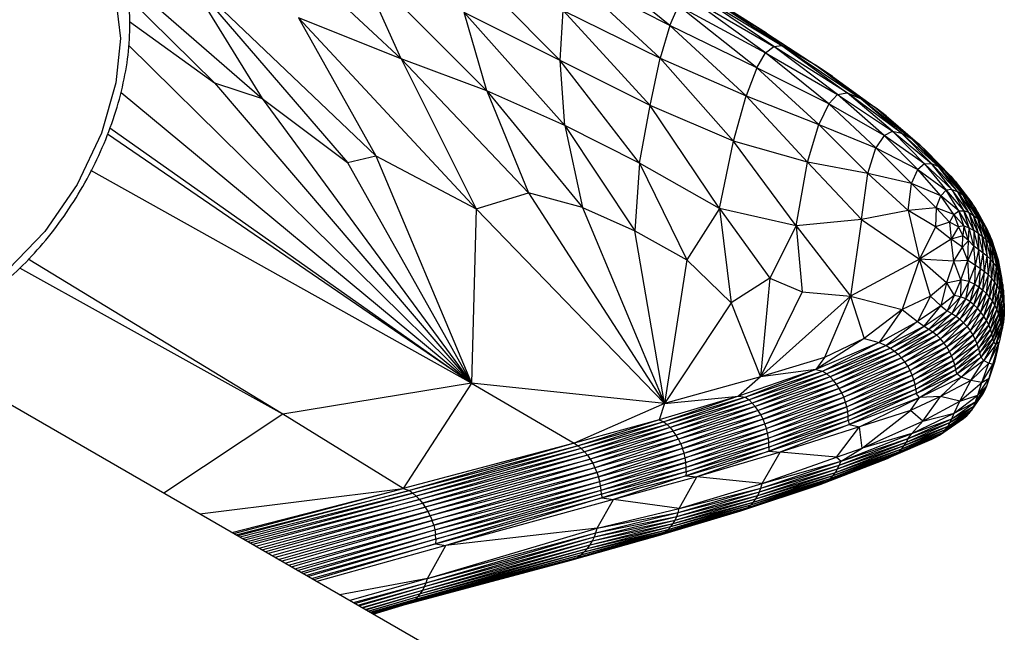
# Paper-space layout '_Isométrica' of a CAD drawing. Header units: millimetres. Extents: x -944 to 849, y -1018 to 47.
# Tile 31 of 35: x 773 to 834, y -456 to -418. Entities that reach past the tile are written whole.
import ezdxf

# ---------------------------------------------------------------- set-up
doc = ezdxf.new("R2010")
doc.units = ezdxf.units.MM

psp = doc.layouts.new('_Isométrica')

# ---------------------------------------------------------------- linework, layer by layer
at = {"color": 7, "linetype": 'Continuous', "lineweight": 25}
for p, q in [((796.325, -420.877), (785.901, -411.153)), ((812.985, -418.796), (807.286, -414.173)), ((796.325, -420.877), (793.582, -414.792)), ((801.633, -422.844), (793.582, -414.792)), ((806.197, -420.981), (799.683, -414.424)), ((779.11, -415.865), (787.695, -423.333)), ((782.96, -415.66), (792.991, -427.303)), ((782.96, -415.66), (794.751, -426.896)), ((782.96, -415.66), (787.695, -423.333)), ((806.772, -415.626), (812.398, -420.821)), ((812.985, -418.796), (806.772, -415.626)), ((819.945, -420.044), (814.351, -416.409)), ((814.351, -416.409), (818.233, -418.791)), ((818.987, -419.266), (814.371, -416.357)), ((814.371, -416.357), (818.233, -418.791)), ((819.439, -420.109), (814.394, -416.679)), ((814.394, -416.679), (819.945, -420.044)), ((779.367, -417.056), (784.742, -422.352)), ((818.94, -420.503), (814.026, -416.956)), ((814.026, -416.956), (819.439, -420.109)), ((806.197, -420.981), (806.374, -417.875)), ((811.765, -423.768), (806.374, -417.875)), ((806.374, -417.875), (812.398, -420.821)), ((812.985, -418.796), (813.535, -417.58)), ((818.39, -421.431), (813.535, -417.58)), ((813.535, -417.58), (818.94, -420.503)), ((779.459, -418.561), (784.742, -422.352)), ((789.939, -418.317), (794.751, -426.896)), ((789.939, -418.317), (800.98, -430.175)), ((796.325, -420.877), (789.939, -418.317)), ((801.633, -422.844), (800.224, -417.996)), ((806.477, -425.005), (800.224, -417.996)), ((806.197, -420.981), (800.224, -417.996)), ((812.985, -418.796), (812.398, -420.821)), ((812.985, -418.796), (817.738, -423.156)), ((818.39, -421.431), (812.985, -418.796)), ((819.945, -420.044), (818.233, -418.791)), ((818.233, -418.791), (822.131, -421.32)), ((818.987, -419.266), (818.233, -418.791)), ((818.987, -419.266), (822.131, -421.32)), ((779.401, -420.023), (800.679, -440.998)), ((818.94, -420.503), (819.439, -420.109)), ((819.439, -420.109), (819.945, -420.044)), ((823.406, -423.075), (819.439, -420.109)), ((823.99, -422.969), (819.439, -420.109)), ((819.945, -420.044), (824.871, -423.342)), ((819.945, -420.044), (823.99, -422.969)), ((822.131, -421.32), (819.945, -420.044)), ((796.325, -420.877), (800.98, -430.175)), ((796.325, -420.877), (804.224, -429.187)), ((801.633, -422.844), (796.325, -420.877)), ((806.477, -425.005), (806.197, -420.981)), ((811.107, -427.336), (806.197, -420.981)), ((811.765, -423.768), (806.197, -420.981)), ((811.765, -423.768), (812.398, -420.821)), ((816.947, -425.976), (812.398, -420.821)), ((812.398, -420.821), (817.738, -423.156)), ((818.39, -421.431), (818.94, -420.503)), ((822.855, -423.659), (818.94, -420.503)), ((818.94, -420.503), (823.406, -423.075)), ((818.39, -421.431), (817.738, -423.156)), ((818.39, -421.431), (822.239, -424.941)), ((822.855, -423.659), (818.39, -421.431)), ((822.131, -421.32), (825.806, -423.931)), ((822.131, -421.32), (824.871, -423.342)), ((823.08, -421.954), (822.131, -421.32)), ((823.08, -421.954), (825.806, -423.931)), ((784.742, -422.352), (787.695, -423.333)), ((784.742, -422.352), (800.679, -440.998)), ((801.633, -422.844), (804.224, -429.187)), ((801.633, -422.844), (807.566, -430.103)), ((806.477, -425.005), (801.633, -422.844)), ((778.934, -422.954), (800.679, -440.998)), ((787.695, -423.333), (800.679, -440.998)), ((787.695, -423.333), (792.991, -427.303)), ((816.947, -425.976), (817.738, -423.156)), ((821.537, -427.27), (817.738, -423.156)), ((817.738, -423.156), (822.239, -424.941)), ((822.855, -423.659), (823.406, -423.075)), ((823.406, -423.075), (823.99, -422.969)), ((826.296, -425.618), (823.406, -423.075)), ((823.406, -423.075), (826.803, -425.365)), ((826.803, -425.365), (823.99, -422.969)), ((827.366, -425.473), (823.99, -422.969)), ((823.99, -422.969), (824.871, -423.342)), ((824.871, -423.342), (827.975, -425.807)), ((824.871, -423.342), (827.366, -425.473)), ((825.806, -423.931), (824.871, -423.342)), ((811.107, -427.336), (811.765, -423.768)), ((816.068, -430.151), (811.765, -423.768)), ((816.947, -425.976), (811.765, -423.768)), ((822.855, -423.659), (822.239, -424.941)), ((822.855, -423.659), (825.784, -426.398)), ((826.296, -425.618), (822.855, -423.659)), ((825.806, -423.931), (828.511, -426.205)), ((825.806, -423.931), (827.975, -425.807)), ((826.425, -424.414), (825.806, -423.931)), ((826.425, -424.414), (828.511, -426.205)), ((778.248, -425.148), (800.679, -440.998)), ((806.477, -425.005), (807.566, -430.103)), ((806.477, -425.005), (810.831, -431.536)), ((811.107, -427.336), (806.477, -425.005)), ((821.537, -427.27), (822.239, -424.941)), ((825.273, -427.985), (822.239, -424.941)), ((822.239, -424.941), (825.784, -426.398)), ((800.679, -440.998), (778.085, -425.548)), ((826.296, -425.618), (825.784, -426.398)), ((826.296, -425.618), (826.803, -425.365)), ((826.296, -425.618), (828.384, -427.73)), ((828.802, -427.382), (826.296, -425.618)), ((826.803, -425.365), (829.229, -427.369)), ((828.802, -427.382), (826.803, -425.365)), ((826.803, -425.365), (827.366, -425.473)), ((829.229, -427.369), (827.366, -425.473)), ((829.666, -427.555), (827.366, -425.473)), ((827.366, -425.473), (827.975, -425.807)), ((830.08, -427.838), (827.975, -425.807)), ((827.975, -425.807), (829.666, -427.555)), ((828.511, -426.205), (827.975, -425.807)), ((816.068, -430.151), (816.947, -425.976)), ((820.832, -431.225), (816.947, -425.976)), ((821.537, -427.27), (816.947, -425.976)), ((825.273, -427.985), (825.784, -426.398)), ((827.993, -428.602), (825.784, -426.398)), ((825.784, -426.398), (828.384, -427.73)), ((828.511, -426.205), (830.43, -428.146)), ((828.511, -426.205), (830.08, -427.838)), ((828.91, -426.578), (828.511, -426.205)), ((792.991, -427.303), (794.751, -426.896)), ((794.751, -426.896), (800.98, -430.175)), ((794.751, -426.896), (800.679, -440.998)), ((828.91, -426.578), (830.43, -428.146)), ((792.991, -427.303), (800.679, -440.998)), ((811.107, -427.336), (810.831, -431.536)), ((811.107, -427.336), (814.046, -433.344)), ((816.068, -430.151), (811.107, -427.336)), ((820.832, -431.225), (821.537, -427.27)), ((824.892, -430.829), (821.537, -427.27)), ((825.273, -427.985), (821.537, -427.27)), ((827.993, -428.602), (828.384, -427.73)), ((828.802, -427.382), (828.384, -427.73)), ((829.804, -429.366), (828.384, -427.73)), ((828.384, -427.73), (830.148, -429.026)), ((828.802, -427.382), (829.229, -427.369)), ((828.802, -427.382), (830.148, -429.026)), ((830.5, -428.975), (828.802, -427.382)), ((829.229, -427.369), (830.847, -429.093)), ((830.5, -428.975), (829.229, -427.369)), ((829.229, -427.369), (829.666, -427.555)), ((830.847, -429.093), (829.666, -427.555)), ((829.666, -427.555), (831.179, -429.299)), ((830.08, -427.838), (829.666, -427.555)), ((800.679, -440.998), (777.064, -427.806)), ((824.892, -430.829), (825.273, -427.985)), ((827.787, -430.274), (825.273, -427.985)), ((827.993, -428.602), (825.273, -427.985)), ((831.477, -429.544), (830.08, -427.838)), ((830.08, -427.838), (831.179, -429.299)), ((830.43, -428.146), (830.08, -427.838)), ((830.43, -428.146), (831.728, -429.803)), ((830.43, -428.146), (831.477, -429.544)), ((830.704, -428.451), (830.43, -428.146)), ((827.787, -430.274), (827.993, -428.602)), ((829.528, -430.123), (827.993, -428.602)), ((829.804, -429.366), (827.993, -428.602)), ((830.5, -428.975), (830.148, -429.026)), ((831.551, -430.409), (830.5, -428.975)), ((830.5, -428.975), (831.246, -430.296)), ((830.5, -428.975), (830.847, -429.093)), ((831.931, -430.069), (830.704, -428.451)), ((830.704, -428.451), (831.728, -429.803)), ((800.98, -430.175), (804.224, -429.187)), ((807.566, -430.103), (804.224, -429.187)), ((804.224, -429.187), (812.671, -442.264)), ((829.528, -430.123), (829.804, -429.366)), ((829.804, -429.366), (830.148, -429.026)), ((830.624, -430.527), (829.804, -429.366)), ((830.932, -430.303), (829.804, -429.366)), ((830.148, -429.026), (831.246, -430.296)), ((830.932, -430.303), (830.148, -429.026)), ((830.847, -429.093), (831.839, -430.582)), ((831.551, -430.409), (830.847, -429.093)), ((830.847, -429.093), (831.179, -429.299)), ((831.839, -430.582), (831.179, -429.299)), ((831.179, -429.299), (832.104, -430.786)), ((831.477, -429.544), (831.179, -429.299)), ((832.338, -431.007), (831.477, -429.544)), ((831.477, -429.544), (832.104, -430.786)), ((831.728, -429.803), (831.477, -429.544)), ((800.98, -430.175), (800.679, -440.998)), ((812.671, -442.264), (800.98, -430.175)), ((807.566, -430.103), (812.671, -442.264)), ((807.566, -430.103), (810.831, -431.536)), ((816.068, -430.151), (814.046, -433.344)), ((816.068, -430.151), (816.79, -436.017)), ((816.068, -430.151), (819.195, -434.475)), ((820.832, -431.225), (816.068, -430.151)), ((829.528, -430.123), (827.787, -430.274)), ((829.528, -430.123), (829.476, -431.283)), ((829.528, -430.123), (830.351, -431.007)), ((830.624, -430.527), (829.528, -430.123)), ((831.728, -429.803), (832.537, -431.243)), ((831.728, -429.803), (832.338, -431.007)), ((831.931, -430.069), (831.728, -429.803)), ((832.703, -431.493), (831.931, -430.069)), ((831.931, -430.069), (832.537, -431.243)), ((832.095, -430.352), (831.931, -430.069)), ((827.787, -430.274), (824.892, -430.829)), ((827.787, -430.274), (828.487, -433.295)), ((829.476, -431.283), (827.787, -430.274)), ((830.624, -430.527), (830.351, -431.007)), ((830.624, -430.527), (830.932, -430.303)), ((830.624, -430.527), (830.906, -431.301)), ((831.25, -431.238), (830.624, -430.527)), ((830.932, -430.303), (831.246, -430.296)), ((831.25, -431.238), (830.932, -430.303)), ((831.561, -431.351), (830.932, -430.303)), ((831.246, -430.296), (831.861, -431.529)), ((831.561, -431.351), (831.246, -430.296)), ((831.551, -430.409), (831.246, -430.296)), ((832.142, -431.711), (831.551, -430.409)), ((831.551, -430.409), (831.861, -431.529)), ((831.551, -430.409), (831.839, -430.582)), ((831.839, -430.582), (832.397, -431.897)), ((832.142, -431.711), (831.839, -430.582)), ((831.839, -430.582), (832.104, -430.786)), ((832.095, -430.352), (832.703, -431.493)), ((832.397, -431.897), (832.104, -430.786)), ((832.104, -430.786), (832.627, -432.095)), ((832.338, -431.007), (832.104, -430.786)), ((807.333, -462.681), (752.997, -431.313)), ((820.832, -431.225), (819.195, -434.475)), ((824.892, -430.829), (820.832, -431.225)), ((820.832, -431.225), (821.207, -435.323)), ((820.832, -431.225), (824.205, -435.596)), ((824.892, -430.829), (824.205, -435.596)), ((824.892, -430.829), (828.487, -433.295)), ((829.476, -431.283), (828.487, -433.295)), ((830.351, -431.007), (829.476, -431.283)), ((829.476, -431.283), (830.444, -432.056)), ((830.351, -431.007), (830.444, -432.056)), ((830.906, -431.301), (830.351, -431.007)), ((830.906, -431.301), (830.444, -432.056)), ((831.25, -431.238), (830.906, -431.301)), ((830.906, -431.301), (831.179, -431.842)), ((831.25, -431.238), (831.179, -431.842)), ((831.522, -432.149), (831.25, -431.238)), ((831.25, -431.238), (831.561, -431.351)), ((831.522, -432.149), (831.561, -431.351)), ((831.561, -431.351), (831.861, -431.529)), ((831.854, -432.493), (831.561, -431.351)), ((832.83, -432.309), (832.338, -431.007)), ((832.338, -431.007), (832.627, -432.095)), ((832.537, -431.243), (832.338, -431.007)), ((832.537, -431.243), (833.006, -432.539)), ((832.537, -431.243), (832.83, -432.309)), ((832.703, -431.493), (832.537, -431.243)), ((812.671, -442.264), (810.831, -431.536)), ((810.831, -431.536), (814.046, -433.344)), ((831.179, -431.842), (830.444, -432.056)), ((831.165, -432.558), (831.179, -431.842)), ((831.522, -432.149), (831.179, -431.842)), ((831.861, -431.529), (831.854, -432.493)), ((832.173, -432.729), (831.861, -431.529)), ((832.142, -431.711), (831.861, -431.529)), ((832.444, -432.921), (832.142, -431.711)), ((832.173, -432.729), (832.142, -431.711)), ((832.142, -431.711), (832.397, -431.897)), ((832.397, -431.897), (832.682, -433.108)), ((832.444, -432.921), (832.397, -431.897)), ((832.397, -431.897), (832.627, -432.095)), ((833.154, -432.785), (832.703, -431.493)), ((832.703, -431.493), (833.006, -432.539)), ((832.839, -431.762), (832.703, -431.493)), ((832.839, -431.762), (833.275, -433.05)), ((832.839, -431.762), (833.154, -432.785)), ((832.95, -432.061), (832.839, -431.762)), ((830.444, -432.056), (828.487, -433.295)), ((830.613, -433.423), (830.444, -432.056)), ((831.165, -432.558), (830.444, -432.056)), ((830.613, -433.423), (831.165, -432.558)), ((831.522, -432.149), (831.165, -432.558)), ((831.496, -433.381), (831.165, -432.558)), ((831.496, -433.381), (831.522, -432.149)), ((831.854, -432.493), (831.496, -433.381)), ((831.522, -432.149), (831.854, -432.493)), ((831.967, -433.692), (831.854, -432.493)), ((832.173, -432.729), (831.854, -432.493)), ((832.682, -433.108), (832.627, -432.095)), ((832.627, -432.095), (832.898, -433.309)), ((832.83, -432.309), (832.627, -432.095)), ((833.09, -433.528), (832.83, -432.309)), ((832.83, -432.309), (832.898, -433.309)), ((833.006, -432.539), (832.83, -432.309)), ((832.95, -432.061), (833.37, -433.34)), ((832.95, -432.061), (833.275, -433.05)), ((833.006, -432.539), (833.257, -433.763)), ((833.09, -433.528), (833.006, -432.539)), ((833.154, -432.785), (833.006, -432.539)), ((831.967, -433.692), (832.173, -432.729)), ((832.277, -433.899), (832.173, -432.729)), ((832.444, -432.921), (832.173, -432.729)), ((832.277, -433.899), (832.444, -432.921)), ((832.532, -434.085), (832.444, -432.921)), ((832.682, -433.108), (832.444, -432.921)), ((832.532, -434.085), (832.682, -433.108)), ((832.761, -434.28), (832.682, -433.108)), ((832.898, -433.309), (832.682, -433.108)), ((833.398, -434.014), (833.154, -432.785)), ((833.154, -432.785), (833.257, -433.763)), ((833.275, -433.05), (833.154, -432.785)), ((833.275, -433.05), (833.513, -434.28)), ((833.275, -433.05), (833.398, -434.014)), ((833.37, -433.34), (833.275, -433.05)), ((788.973, -442.921), (772.65, -433.865)), ((788.973, -442.921), (773.179, -433.299)), ((814.046, -433.344), (812.671, -442.264)), ((814.046, -433.344), (816.79, -436.017)), ((828.487, -433.295), (824.205, -435.596)), ((828.487, -433.295), (827.405, -436.433)), ((829.175, -435.604), (828.487, -433.295)), ((830.167, -434.777), (828.487, -433.295)), ((830.613, -433.423), (828.487, -433.295)), ((830.613, -433.423), (830.167, -434.777)), ((831.496, -433.381), (830.613, -433.423)), ((831.056, -434.589), (830.613, -433.423)), ((831.056, -434.589), (831.496, -433.381)), ((831.574, -434.675), (831.496, -433.381)), ((831.967, -433.692), (831.496, -433.381)), ((831.574, -434.675), (831.967, -433.692)), ((831.915, -434.851), (831.967, -433.692)), ((832.277, -433.899), (831.967, -433.692)), ((832.761, -434.28), (832.898, -433.309)), ((832.969, -434.494), (832.898, -433.309)), ((833.09, -433.528), (832.898, -433.309)), ((832.969, -434.494), (833.09, -433.528)), ((833.156, -434.725), (833.09, -433.528)), ((833.257, -433.763), (833.09, -433.528)), ((833.156, -434.725), (833.257, -433.763)), ((833.257, -433.763), (833.318, -434.973)), ((833.398, -434.014), (833.257, -433.763)), ((833.37, -433.34), (833.601, -434.565)), ((833.37, -433.34), (833.513, -434.28)), ((833.441, -433.667), (833.37, -433.34)), ((833.665, -434.876), (833.441, -433.667)), ((833.441, -433.667), (833.601, -434.565)), ((819.195, -434.475), (816.79, -436.017)), ((819.195, -434.475), (818.618, -440.596)), ((819.195, -434.475), (821.207, -435.323)), ((831.915, -434.851), (832.277, -433.899)), ((832.183, -435.032), (832.277, -433.899)), ((832.183, -435.032), (832.532, -434.085)), ((832.532, -434.085), (832.277, -433.899)), ((832.422, -435.227), (832.532, -434.085)), ((832.422, -435.227), (832.761, -434.28)), ((832.761, -434.28), (832.532, -434.085)), ((832.64, -435.44), (832.761, -434.28)), ((832.969, -434.494), (832.761, -434.28)), ((833.398, -434.014), (833.318, -434.973)), ((833.398, -434.014), (833.454, -435.232)), ((833.513, -434.28), (833.398, -434.014)), ((833.513, -434.28), (833.454, -435.232)), ((833.513, -434.28), (833.562, -435.502)), ((833.601, -434.565), (833.513, -434.28)), ((830.167, -434.777), (829.175, -435.604)), ((830.167, -434.777), (829.822, -436.2)), ((830.167, -434.777), (831.056, -434.589)), ((830.167, -434.777), (830.632, -435.554)), ((831.056, -434.589), (830.632, -435.554)), ((831.056, -434.589), (831.03, -435.633)), ((831.574, -434.675), (831.03, -435.633)), ((831.574, -434.675), (831.056, -434.589)), ((831.355, -435.767), (831.574, -434.675)), ((831.355, -435.767), (831.915, -434.851)), ((831.574, -434.675), (831.915, -434.851)), ((831.625, -435.938), (831.915, -434.851)), ((831.625, -435.938), (832.183, -435.032)), ((831.868, -436.132), (832.183, -435.032)), ((831.915, -434.851), (832.183, -435.032)), ((832.183, -435.032), (832.422, -435.227)), ((832.64, -435.44), (832.969, -434.494)), ((832.84, -435.673), (832.969, -434.494)), ((832.84, -435.673), (833.156, -434.725)), ((833.156, -434.725), (832.969, -434.494)), ((833.017, -435.921), (833.156, -434.725)), ((833.017, -435.921), (833.318, -434.973)), ((833.318, -434.973), (833.156, -434.725)), ((833.169, -436.183), (833.318, -434.973)), ((833.318, -434.973), (833.454, -435.232)), ((833.601, -434.565), (833.562, -435.502)), ((833.601, -434.565), (833.644, -435.783)), ((833.665, -434.876), (833.601, -434.565)), ((833.665, -434.876), (833.644, -435.783)), ((833.665, -434.876), (833.702, -436.077)), ((833.709, -435.233), (833.665, -434.876)), ((821.207, -435.323), (818.618, -440.596)), ((818.618, -440.596), (824.205, -435.596)), ((821.207, -435.323), (824.205, -435.596)), ((824.205, -435.596), (822.592, -439.396)), ((824.205, -435.596), (825.062, -438.212)), ((824.205, -435.596), (827.405, -436.433)), ((829.175, -435.604), (827.405, -436.433)), ((829.175, -435.604), (828.361, -437.174)), ((829.175, -435.604), (829.822, -436.2)), ((830.632, -435.554), (829.822, -436.2)), ((830.632, -435.554), (830.196, -436.505)), ((831.03, -435.633), (830.196, -436.505)), ((831.03, -435.633), (830.492, -436.663)), ((831.03, -435.633), (830.632, -435.554)), ((831.355, -435.767), (831.03, -435.633)), ((831.868, -436.132), (832.422, -435.227)), ((832.093, -436.348), (832.422, -435.227)), ((832.093, -436.348), (832.64, -435.44)), ((832.301, -436.583), (832.64, -435.44)), ((832.301, -436.583), (832.84, -435.673)), ((832.422, -435.227), (832.64, -435.44)), ((832.486, -436.835), (832.84, -435.673)), ((832.64, -435.44), (832.84, -435.673)), ((832.84, -435.673), (833.017, -435.921)), ((833.169, -436.183), (833.454, -435.232)), ((833.293, -436.453), (833.454, -435.232)), ((833.293, -436.453), (833.562, -435.502)), ((833.391, -436.728), (833.562, -435.502)), ((833.454, -435.232), (833.562, -435.502)), ((833.562, -435.502), (833.644, -435.783)), ((833.709, -435.233), (833.702, -436.077)), ((833.709, -435.233), (833.739, -436.392)), ((833.731, -435.661), (833.709, -435.233)), ((833.731, -435.661), (833.739, -436.392)), ((833.731, -435.661), (833.752, -436.744)), ((816.79, -436.017), (812.671, -442.264)), ((816.79, -436.017), (818.618, -440.596)), ((829.822, -436.2), (828.361, -437.174)), ((828.781, -437.459), (829.822, -436.2)), ((829.822, -436.2), (830.196, -436.505)), ((831.355, -435.767), (830.492, -436.663)), ((831.355, -435.767), (830.755, -436.833)), ((831.625, -435.938), (830.755, -436.833)), ((831.625, -435.938), (830.999, -437.028)), ((831.868, -436.132), (830.999, -437.028)), ((831.868, -436.132), (831.227, -437.247)), ((831.625, -435.938), (831.355, -435.767)), ((831.868, -436.132), (831.625, -435.938)), ((832.093, -436.348), (831.868, -436.132)), ((832.486, -436.835), (833.017, -435.921)), ((832.648, -437.1), (833.017, -435.921)), ((832.648, -437.1), (833.169, -436.183)), ((832.784, -437.374), (833.169, -436.183)), ((833.017, -435.921), (833.169, -436.183)), ((833.169, -436.183), (833.293, -436.453)), ((833.391, -436.728), (833.644, -435.783)), ((833.462, -437.004), (833.644, -435.783)), ((833.462, -437.004), (833.702, -436.077)), ((833.515, -437.274), (833.702, -436.077)), ((833.644, -435.783), (833.702, -436.077)), ((833.702, -436.077), (833.739, -436.392)), ((827.405, -436.433), (825.062, -438.212)), ((827.405, -436.433), (825.976, -438.466)), ((827.405, -436.433), (828.361, -437.174)), ((828.781, -437.459), (830.196, -436.505)), ((829.065, -437.64), (830.196, -436.505)), ((829.065, -437.64), (830.492, -436.663)), ((829.318, -437.817), (830.492, -436.663)), ((829.318, -437.817), (830.755, -436.833)), ((829.557, -438.018), (830.755, -436.833)), ((830.196, -436.505), (830.492, -436.663)), ((830.492, -436.663), (830.755, -436.833)), ((830.755, -436.833), (830.999, -437.028)), ((832.093, -436.348), (831.227, -437.247)), ((832.093, -436.348), (831.438, -437.485)), ((832.301, -436.583), (831.438, -437.485)), ((832.301, -436.583), (831.629, -437.741)), ((832.486, -436.835), (831.629, -437.741)), ((832.486, -436.835), (831.797, -438.01)), ((832.301, -436.583), (832.093, -436.348)), ((832.486, -436.835), (832.301, -436.583)), ((832.648, -437.1), (832.486, -436.835)), ((832.784, -437.374), (833.293, -436.453)), ((832.893, -437.652), (833.293, -436.453)), ((832.893, -437.652), (833.391, -436.728)), ((832.975, -437.929), (833.391, -436.728)), ((833.293, -436.453), (833.391, -436.728)), ((833.391, -436.728), (833.462, -437.004)), ((833.515, -437.274), (833.739, -436.392)), ((833.565, -437.518), (833.739, -436.392)), ((833.565, -437.518), (833.752, -436.744)), ((833.605, -437.694), (833.752, -436.744)), ((833.752, -436.744), (833.703, -437.215)), ((833.739, -436.392), (833.752, -436.744)), ((825.976, -438.466), (828.361, -437.174)), ((828.361, -437.174), (826.411, -438.654)), ((826.411, -438.654), (828.781, -437.459)), ((826.686, -438.82), (828.781, -437.459)), ((828.361, -437.174), (828.781, -437.459)), ((828.781, -437.459), (829.065, -437.64)), ((830.999, -437.028), (829.557, -438.018)), ((829.782, -438.241), (830.999, -437.028)), ((831.227, -437.247), (829.782, -438.241)), ((829.99, -438.485), (831.227, -437.247)), ((829.99, -438.485), (831.438, -437.485)), ((830.177, -438.746), (831.438, -437.485)), ((830.999, -437.028), (831.227, -437.247)), ((831.227, -437.247), (831.438, -437.485)), ((831.438, -437.485), (831.629, -437.741)), ((832.648, -437.1), (831.797, -438.01)), ((832.648, -437.1), (831.939, -438.287)), ((832.784, -437.374), (831.939, -438.287)), ((832.784, -437.374), (832.055, -438.569)), ((832.784, -437.374), (832.648, -437.1)), ((832.893, -437.652), (832.784, -437.374)), ((832.975, -437.929), (833.462, -437.004)), ((833.038, -438.197), (833.462, -437.004)), ((833.038, -438.197), (833.515, -437.274)), ((833.11, -438.434), (833.515, -437.274)), ((833.11, -438.434), (833.565, -437.518)), ((833.234, -438.586), (833.565, -437.518)), ((833.462, -437.004), (833.515, -437.274)), ((833.515, -437.274), (833.565, -437.518)), ((833.565, -437.518), (833.605, -437.694)), ((833.703, -437.215), (833.605, -437.694)), ((833.638, -437.548), (833.703, -437.215)), ((826.686, -438.82), (829.065, -437.64)), ((826.931, -439), (829.065, -437.64)), ((826.931, -439), (829.318, -437.817)), ((827.163, -439.204), (829.318, -437.817)), ((829.557, -438.018), (827.163, -439.204)), ((829.557, -438.018), (827.381, -439.431)), ((829.065, -437.64), (829.318, -437.817)), ((829.318, -437.817), (829.557, -438.018)), ((829.782, -438.241), (829.557, -438.018)), ((830.177, -438.746), (831.629, -437.741)), ((830.342, -439.019), (831.629, -437.741)), ((831.797, -438.01), (830.342, -439.019)), ((830.481, -439.301), (831.797, -438.01)), ((831.629, -437.741), (831.797, -438.01)), ((831.797, -438.01), (831.939, -438.287)), ((832.893, -437.652), (832.055, -438.569)), ((832.893, -437.652), (832.145, -438.851)), ((832.975, -437.929), (832.145, -438.851)), ((832.975, -437.929), (832.214, -439.126)), ((832.975, -437.929), (832.893, -437.652)), ((833.038, -438.197), (832.975, -437.929)), ((833.605, -437.694), (833.234, -438.586)), ((833.605, -437.694), (833.427, -438.441)), ((833.638, -437.548), (833.617, -437.635)), ((825.062, -438.212), (822.061, -440.149)), ((825.976, -438.466), (822.061, -440.149)), ((825.976, -438.466), (822.498, -440.252)), ((826.411, -438.654), (822.498, -440.252)), ((825.062, -438.212), (822.592, -439.396)), ((826.411, -438.654), (822.731, -440.416)), ((825.062, -438.212), (825.976, -438.466)), ((825.976, -438.466), (826.411, -438.654)), ((826.411, -438.654), (826.686, -438.82)), ((829.782, -438.241), (827.381, -439.431)), ((827.581, -439.678), (829.782, -438.241)), ((827.581, -439.678), (829.99, -438.485)), ((827.759, -439.942), (829.99, -438.485)), ((827.759, -439.942), (830.177, -438.746)), ((827.914, -440.218), (830.177, -438.746)), ((829.99, -438.485), (829.782, -438.241)), ((830.177, -438.746), (829.99, -438.485)), ((830.342, -439.019), (830.177, -438.746)), ((831.939, -438.287), (830.481, -439.301)), ((830.594, -439.587), (831.939, -438.287)), ((832.055, -438.569), (830.594, -439.587)), ((830.68, -439.873), (832.055, -438.569)), ((831.939, -438.287), (832.055, -438.569)), ((832.055, -438.569), (832.145, -438.851)), ((833.038, -438.197), (832.214, -439.126)), ((833.038, -438.197), (832.297, -439.377)), ((833.11, -438.434), (832.297, -439.377)), ((833.11, -438.434), (832.478, -439.589)), ((833.234, -438.586), (832.478, -439.589)), ((833.427, -438.441), (832.788, -439.746)), ((833.234, -438.586), (832.788, -439.746)), ((833.11, -438.434), (833.038, -438.197)), ((833.048, -439.84), (833.427, -438.441)), ((833.234, -438.586), (833.11, -438.434)), ((833.427, -438.441), (833.234, -438.586)), ((833.353, -438.904), (833.427, -438.441)), ((826.686, -438.82), (822.731, -440.416)), ((826.686, -438.82), (822.945, -440.606)), ((826.931, -439), (822.945, -440.606)), ((826.931, -439), (823.148, -440.821)), ((827.163, -439.204), (823.148, -440.821)), ((827.163, -439.204), (823.337, -441.058)), ((826.686, -438.82), (826.931, -439)), ((826.931, -439), (827.163, -439.204)), ((827.381, -439.431), (827.163, -439.204)), ((830.342, -439.019), (827.914, -440.218)), ((828.041, -440.503), (830.342, -439.019)), ((830.481, -439.301), (828.041, -440.503)), ((828.142, -440.792), (830.481, -439.301)), ((830.481, -439.301), (830.342, -439.019)), ((830.594, -439.587), (830.481, -439.301)), ((830.68, -439.873), (832.145, -438.851)), ((830.743, -440.153), (832.145, -438.851)), ((830.743, -440.153), (832.214, -439.126)), ((830.814, -440.416), (832.214, -439.126)), ((832.145, -438.851), (832.214, -439.126)), ((832.214, -439.126), (832.297, -439.377)), ((833.048, -439.84), (833.353, -438.904)), ((833.18, -439.602), (833.353, -438.904)), ((822.592, -439.396), (818.618, -440.596)), ((822.592, -439.396), (822.061, -440.149)), ((827.381, -439.431), (823.337, -441.058)), ((827.381, -439.431), (823.51, -441.315)), ((823.51, -441.315), (827.581, -439.678)), ((823.662, -441.588), (827.581, -439.678)), ((823.662, -441.588), (827.759, -439.942)), ((823.792, -441.873), (827.759, -439.942)), ((827.581, -439.678), (827.381, -439.431)), ((827.759, -439.942), (827.581, -439.678)), ((827.914, -440.218), (827.759, -439.942)), ((830.594, -439.587), (828.142, -440.792)), ((828.214, -441.08), (830.594, -439.587)), ((830.68, -439.873), (828.214, -441.08)), ((828.259, -441.362), (830.68, -439.873)), ((830.68, -439.873), (830.594, -439.587)), ((830.743, -440.153), (830.68, -439.873)), ((830.814, -440.416), (832.297, -439.377)), ((831.073, -440.62), (832.297, -439.377)), ((832.478, -439.589), (831.073, -440.62)), ((831.668, -440.82), (832.478, -439.589)), ((832.788, -439.746), (831.668, -440.82)), ((832.297, -439.377), (832.478, -439.589)), ((832.357, -440.949), (832.788, -439.746)), ((832.357, -440.949), (833.048, -439.84)), ((832.478, -439.589), (832.788, -439.746)), ((833.048, -439.84), (832.788, -439.746)), ((832.811, -440.686), (833.18, -439.602)), ((832.811, -440.686), (833.048, -439.84)), ((833.025, -440.108), (833.18, -439.602)), ((833.048, -439.84), (833.18, -439.602)), ((822.061, -440.149), (817.261, -441.791)), ((822.061, -440.149), (817.698, -441.872)), ((822.498, -440.252), (817.698, -441.872)), ((822.498, -440.252), (817.91, -442.038)), ((822.731, -440.416), (817.91, -442.038)), ((822.731, -440.416), (818.109, -442.231)), ((822.061, -440.149), (818.618, -440.596)), ((822.061, -440.149), (822.498, -440.252)), ((822.498, -440.252), (822.731, -440.416)), ((822.945, -440.606), (822.731, -440.416)), ((827.914, -440.218), (823.792, -441.873)), ((823.897, -442.165), (827.914, -440.218)), ((828.041, -440.503), (823.897, -442.165)), ((823.977, -442.46), (828.041, -440.503)), ((828.041, -440.503), (827.914, -440.218)), ((828.142, -440.792), (828.041, -440.503)), ((828.259, -441.362), (830.743, -440.153)), ((828.291, -441.633), (830.743, -440.153)), ((828.291, -441.633), (830.814, -440.416)), ((828.486, -441.882), (830.814, -440.416)), ((830.814, -440.416), (830.743, -440.153)), ((831.073, -440.62), (830.814, -440.416)), ((832.664, -441.158), (833.025, -440.108)), ((832.811, -440.686), (833.025, -440.108)), ((800.679, -440.998), (788.973, -442.921)), ((800.679, -440.998), (796.438, -447.521)), ((800.679, -440.998), (807.063, -444.722)), ((812.671, -442.264), (800.679, -440.998)), ((818.618, -440.596), (812.671, -442.264)), ((818.618, -440.596), (817.261, -441.791)), ((822.945, -440.606), (818.109, -442.231)), ((822.945, -440.606), (818.299, -442.449)), ((823.148, -440.821), (818.299, -442.449)), ((823.148, -440.821), (818.475, -442.69)), ((823.337, -441.058), (818.475, -442.69)), ((823.337, -441.058), (818.636, -442.95)), ((823.148, -440.821), (822.945, -440.606)), ((823.337, -441.058), (823.148, -440.821)), ((823.51, -441.315), (823.337, -441.058)), ((828.142, -440.792), (823.977, -442.46)), ((824.031, -442.752), (828.142, -440.792)), ((828.214, -441.08), (824.031, -442.752)), ((824.06, -443.038), (828.214, -441.08)), ((828.214, -441.08), (828.142, -440.792)), ((828.259, -441.362), (828.214, -441.08)), ((828.486, -441.882), (831.073, -440.62)), ((829.799, -441.831), (831.073, -440.62)), ((831.668, -440.82), (829.799, -441.831)), ((830.989, -442.105), (831.668, -440.82)), ((830.989, -442.105), (832.357, -440.949)), ((831.668, -440.82), (831.073, -440.62)), ((832.357, -440.949), (831.668, -440.82)), ((831.974, -442.153), (832.664, -441.158)), ((832.103, -441.746), (832.811, -440.686)), ((832.103, -441.746), (832.357, -440.949)), ((832.103, -441.746), (832.664, -441.158)), ((832.357, -440.949), (832.811, -440.686)), ((832.543, -441.444), (832.664, -441.158)), ((832.664, -441.158), (832.811, -440.686)), ((817.261, -441.791), (812.339, -443.269)), ((817.261, -441.791), (812.629, -443.387)), ((812.671, -442.264), (817.261, -441.791)), ((817.261, -441.791), (817.698, -441.872)), ((823.51, -441.315), (818.636, -442.95)), ((823.51, -441.315), (818.777, -443.226)), ((818.777, -443.226), (823.662, -441.588)), ((818.896, -443.514), (823.662, -441.588)), ((823.662, -441.588), (823.51, -441.315)), ((823.792, -441.873), (823.662, -441.588)), ((824.06, -443.038), (828.259, -441.362)), ((824.067, -443.313), (828.259, -441.362)), ((828.291, -441.633), (824.067, -443.313)), ((828.291, -441.633), (824.115, -443.558)), ((828.259, -441.362), (828.291, -441.633)), ((828.486, -441.882), (828.291, -441.633)), ((830.641, -442.858), (832.103, -441.746)), ((830.989, -442.105), (832.103, -441.746)), ((831.749, -442.633), (832.41, -441.671)), ((831.87, -442.411), (832.543, -441.444)), ((831.87, -442.411), (832.41, -441.671)), ((831.974, -442.153), (832.543, -441.444)), ((831.974, -442.153), (832.103, -441.746)), ((832.41, -441.671), (832.543, -441.444)), ((812.671, -442.264), (807.063, -444.722)), ((812.671, -442.264), (812.339, -443.269)), ((817.698, -441.872), (812.629, -443.387)), ((817.698, -441.872), (812.831, -443.555)), ((817.91, -442.038), (812.831, -443.555)), ((817.91, -442.038), (813.024, -443.75)), ((818.109, -442.231), (813.024, -443.75)), ((818.109, -442.231), (813.208, -443.969)), ((817.698, -441.872), (817.91, -442.038)), ((817.91, -442.038), (818.109, -442.231)), ((818.299, -442.449), (818.109, -442.231)), ((818.896, -443.514), (823.792, -441.873)), ((818.992, -443.808), (823.792, -441.873)), ((823.897, -442.165), (818.992, -443.808)), ((819.064, -444.104), (823.897, -442.165)), ((823.897, -442.165), (823.792, -441.873)), ((823.977, -442.46), (823.897, -442.165)), ((824.115, -443.558), (828.486, -441.882)), ((824.774, -443.706), (828.486, -441.882)), ((829.799, -441.831), (827.924, -442.693)), ((827.924, -442.693), (828.486, -441.882)), ((829.799, -441.831), (828.486, -441.882)), ((828.696, -443.351), (829.799, -441.831)), ((828.696, -443.351), (830.989, -442.105)), ((830.989, -442.105), (829.799, -441.831)), ((830.38, -443.445), (831.87, -442.411)), ((830.487, -443.204), (831.974, -442.153)), ((830.487, -443.204), (831.87, -442.411)), ((830.641, -442.858), (830.989, -442.105)), ((830.641, -442.858), (831.974, -442.153)), ((831.749, -442.633), (831.87, -442.411)), ((831.87, -442.411), (831.974, -442.153)), ((788.973, -442.921), (781.583, -447.816)), ((796.438, -447.521), (788.973, -442.921)), ((818.299, -442.449), (813.208, -443.969)), ((818.299, -442.449), (813.378, -444.211)), ((818.475, -442.69), (813.378, -444.211)), ((818.475, -442.69), (813.533, -444.472)), ((818.636, -442.95), (813.533, -444.472)), ((818.636, -442.95), (813.668, -444.749)), ((818.475, -442.69), (818.299, -442.449)), ((818.636, -442.95), (818.475, -442.69)), ((818.777, -443.226), (818.636, -442.95)), ((823.977, -442.46), (819.064, -444.104)), ((819.11, -444.398), (823.977, -442.46)), ((824.031, -442.752), (819.11, -444.398)), ((819.134, -444.685), (824.031, -442.752)), ((824.031, -442.752), (823.977, -442.46)), ((824.06, -443.038), (824.031, -442.752)), ((827.924, -442.693), (824.774, -443.706)), ((824.933, -445.023), (827.924, -442.693)), ((828.696, -443.351), (827.924, -442.693)), ((828.008, -444.113), (830.641, -442.858)), ((828.696, -443.351), (830.641, -442.858)), ((829.936, -444.051), (831.426, -443.024)), ((830.111, -443.867), (831.601, -442.837)), ((830.111, -443.867), (831.426, -443.024)), ((830.259, -443.663), (831.749, -442.633)), ((830.259, -443.663), (831.601, -442.837)), ((830.38, -443.445), (831.749, -442.633)), ((830.487, -443.204), (830.641, -442.858)), ((831.225, -443.188), (831.426, -443.024)), ((831.426, -443.024), (831.601, -442.837)), ((831.601, -442.837), (831.749, -442.633)), ((812.339, -443.269), (807.063, -444.722)), ((812.339, -443.269), (807.297, -444.884)), ((812.629, -443.387), (807.297, -444.884)), ((812.629, -443.387), (807.497, -445.053)), ((812.831, -443.555), (807.497, -445.053)), ((812.831, -443.555), (807.691, -445.247)), ((812.339, -443.269), (812.629, -443.387)), ((812.629, -443.387), (812.831, -443.555)), ((812.831, -443.555), (813.024, -443.75)), ((818.777, -443.226), (813.668, -444.749)), ((818.777, -443.226), (813.783, -445.038)), ((813.783, -445.038), (818.896, -443.514)), ((813.874, -445.333), (818.896, -443.514)), ((818.896, -443.514), (818.777, -443.226)), ((818.992, -443.808), (818.896, -443.514)), ((819.134, -444.685), (824.06, -443.038)), ((819.134, -444.962), (824.06, -443.038)), ((824.067, -443.313), (819.134, -444.962)), ((824.067, -443.313), (819.136, -445.218)), ((819.136, -445.218), (824.115, -443.558)), ((824.115, -443.558), (819.84, -445.286)), ((824.067, -443.313), (824.06, -443.038)), ((824.067, -443.313), (824.115, -443.558)), ((824.115, -443.558), (824.774, -443.706)), ((824.933, -445.023), (828.696, -443.351)), ((827.679, -444.652), (830.38, -443.445)), ((827.794, -444.42), (830.487, -443.204)), ((827.794, -444.42), (830.38, -443.445)), ((828.008, -444.113), (830.487, -443.204)), ((828.008, -444.113), (828.696, -443.351)), ((829.734, -444.214), (831.225, -443.188)), ((829.936, -444.051), (831.225, -443.188)), ((830.259, -443.663), (830.38, -443.445)), ((830.38, -443.445), (830.487, -443.204)), ((813.024, -443.75), (807.691, -445.247)), ((813.024, -443.75), (807.876, -445.466)), ((813.208, -443.969), (807.876, -445.466)), ((813.208, -443.969), (808.049, -445.707)), ((813.378, -444.211), (808.049, -445.707)), ((813.378, -444.211), (808.205, -445.968)), ((813.024, -443.75), (813.208, -443.969)), ((813.378, -444.211), (813.208, -443.969)), ((813.533, -444.472), (813.378, -444.211)), ((813.874, -445.333), (818.992, -443.808)), ((813.941, -445.63), (818.992, -443.808)), ((819.064, -444.104), (813.941, -445.63)), ((813.985, -445.925), (819.064, -444.104)), ((819.064, -444.104), (818.992, -443.808)), ((819.11, -444.398), (819.064, -444.104)), ((824.774, -443.706), (819.84, -445.286)), ((823.347, -445.584), (824.774, -443.706)), ((823.636, -445.833), (828.008, -444.113)), ((824.933, -445.023), (824.774, -443.706)), ((828.008, -444.113), (824.933, -445.023)), ((826.985, -445.417), (829.734, -444.214)), ((827.196, -445.256), (829.936, -444.051)), ((827.196, -445.256), (829.734, -444.214)), ((827.383, -445.072), (830.111, -443.867)), ((827.383, -445.072), (829.936, -444.051)), ((827.544, -444.869), (830.259, -443.663)), ((827.544, -444.869), (830.111, -443.867)), ((827.679, -444.652), (830.259, -443.663)), ((827.794, -444.42), (828.008, -444.113)), ((829.508, -444.351), (829.734, -444.214)), ((829.734, -444.214), (829.936, -444.051)), ((829.936, -444.051), (830.111, -443.867)), ((830.111, -443.867), (830.259, -443.663)), ((807.063, -444.722), (796.438, -447.521)), ((807.063, -444.722), (796.838, -447.65)), ((807.063, -444.722), (807.297, -444.884)), ((813.533, -444.472), (808.205, -445.968)), ((813.533, -444.472), (808.344, -446.244)), ((813.668, -444.749), (808.344, -446.244)), ((808.463, -446.528), (813.668, -444.749)), ((813.668, -444.749), (813.533, -444.472)), ((813.668, -444.749), (813.783, -445.038)), ((819.11, -444.398), (813.985, -445.925)), ((814.003, -446.488), (819.134, -444.685)), ((814.005, -446.212), (819.11, -444.398)), ((814.005, -446.212), (819.134, -444.685)), ((819.134, -444.685), (819.11, -444.398)), ((819.134, -444.962), (819.134, -444.685)), ((823.406, -446.315), (827.679, -444.652)), ((823.512, -446.09), (827.794, -444.42)), ((823.512, -446.09), (827.679, -444.652)), ((823.636, -445.833), (827.794, -444.42)), ((826.753, -445.553), (829.508, -444.351)), ((826.753, -445.553), (829.261, -444.461)), ((826.985, -445.417), (829.508, -444.351)), ((827.544, -444.869), (827.679, -444.652)), ((827.679, -444.652), (827.794, -444.42)), ((829.261, -444.461), (829.508, -444.351)), ((807.297, -444.884), (796.838, -447.65)), ((807.297, -444.884), (797.045, -447.81)), ((807.497, -445.053), (797.045, -447.81)), ((807.497, -445.053), (797.249, -447.997)), ((807.691, -445.247), (797.249, -447.997)), ((807.691, -445.247), (797.447, -448.208)), ((807.876, -445.466), (797.447, -448.208)), ((807.876, -445.466), (797.636, -448.439)), ((807.297, -444.884), (807.497, -445.053)), ((807.497, -445.053), (807.691, -445.247)), ((807.691, -445.247), (807.876, -445.466)), ((807.876, -445.466), (808.049, -445.707)), ((813.783, -445.038), (808.463, -446.528)), ((813.783, -445.038), (808.561, -446.815)), ((808.561, -446.815), (813.874, -445.333)), ((808.64, -447.097), (813.874, -445.333)), ((813.874, -445.333), (813.783, -445.038)), ((813.941, -445.63), (813.874, -445.333)), ((819.134, -444.962), (813.994, -446.748)), ((813.994, -446.748), (819.136, -445.218)), ((819.134, -444.962), (814.003, -446.488)), ((819.136, -445.218), (814.669, -446.816)), ((819.84, -445.286), (814.669, -446.816)), ((818.732, -447.215), (819.84, -445.286)), ((819.134, -444.962), (819.136, -445.218)), ((819.136, -445.218), (819.84, -445.286)), ((823.347, -445.584), (819.84, -445.286)), ((822.755, -447.059), (826.985, -445.417)), ((822.95, -446.905), (827.196, -445.256)), ((822.95, -446.905), (826.985, -445.417)), ((823.125, -446.727), (827.383, -445.072)), ((823.125, -446.727), (827.196, -445.256)), ((823.277, -446.529), (827.544, -444.869)), ((823.277, -446.529), (827.383, -445.072)), ((823.347, -445.584), (824.933, -445.023)), ((823.406, -446.315), (827.544, -444.869)), ((823.636, -445.833), (824.933, -445.023)), ((826.753, -445.553), (826.985, -445.417)), ((826.985, -445.417), (827.196, -445.256)), ((827.196, -445.256), (827.383, -445.072)), ((827.383, -445.072), (827.544, -444.869)), ((797.636, -448.439), (808.049, -445.707)), ((808.049, -445.707), (797.814, -448.688)), ((808.205, -445.968), (797.814, -448.688)), ((808.205, -445.968), (797.975, -448.953)), ((808.049, -445.707), (808.205, -445.968)), ((808.205, -445.968), (808.344, -446.244)), ((808.64, -447.097), (813.941, -445.63)), ((808.698, -447.372), (813.941, -445.63)), ((813.985, -445.925), (808.698, -447.372)), ((808.737, -447.633), (813.985, -445.925)), ((813.985, -445.925), (813.941, -445.63)), ((814.005, -446.212), (813.985, -445.925)), ((818.645, -447.503), (823.636, -445.833)), ((818.732, -447.215), (823.347, -445.584)), ((818.732, -447.215), (823.636, -445.833)), ((822.315, -447.286), (826.503, -445.662)), ((822.543, -447.187), (826.753, -445.553)), ((822.543, -447.187), (826.503, -445.662)), ((822.755, -447.059), (826.753, -445.553)), ((823.347, -445.584), (823.636, -445.833)), ((823.512, -446.09), (823.636, -445.833)), ((826.503, -445.662), (826.753, -445.553)), ((808.344, -446.244), (797.975, -448.953)), ((808.344, -446.244), (798.119, -449.229)), ((808.463, -446.528), (798.119, -449.229)), ((798.241, -449.515), (808.463, -446.528)), ((808.344, -446.244), (808.463, -446.528)), ((808.463, -446.528), (808.561, -446.815)), ((808.737, -447.633), (814.005, -446.212)), ((808.756, -447.881), (814.005, -446.212)), ((814.003, -446.488), (808.756, -447.881)), ((814.003, -446.488), (808.77, -448.111)), ((814.003, -446.488), (813.994, -446.748)), ((814.003, -446.488), (814.005, -446.212)), ((818.334, -448.174), (823.277, -446.529)), ((818.46, -447.961), (823.406, -446.315)), ((818.46, -447.961), (823.277, -446.529)), ((818.564, -447.736), (823.512, -446.09)), ((818.564, -447.736), (823.406, -446.315)), ((818.645, -447.503), (823.512, -446.09)), ((823.125, -446.727), (823.277, -446.529)), ((823.277, -446.529), (823.406, -446.315)), ((823.406, -446.315), (823.512, -446.09)), ((808.561, -446.815), (798.241, -449.515)), ((808.561, -446.815), (798.338, -449.807)), ((798.338, -449.807), (808.64, -447.097)), ((798.407, -450.102), (808.64, -447.097)), ((808.64, -447.097), (808.561, -446.815)), ((808.698, -447.372), (808.64, -447.097)), ((808.77, -448.111), (813.994, -446.748)), ((813.994, -446.748), (809.488, -448.206)), ((814.669, -446.816), (809.488, -448.206)), ((813.581, -448.767), (814.669, -446.816)), ((813.581, -448.767), (818.732, -447.215)), ((813.994, -446.748), (814.669, -446.816)), ((818.732, -447.215), (814.669, -446.816)), ((817.409, -448.922), (822.315, -447.286)), ((817.626, -448.826), (822.543, -447.187)), ((817.626, -448.826), (822.315, -447.286)), ((817.83, -448.7), (822.755, -447.059)), ((817.83, -448.7), (822.543, -447.187)), ((818.018, -448.547), (822.95, -446.905)), ((818.018, -448.547), (822.755, -447.059)), ((818.187, -448.371), (823.125, -446.727)), ((818.187, -448.371), (822.95, -446.905)), ((818.334, -448.174), (823.125, -446.727)), ((818.645, -447.503), (818.732, -447.215)), ((822.315, -447.286), (822.543, -447.187)), ((822.543, -447.187), (822.755, -447.059)), ((822.755, -447.059), (822.95, -446.905)), ((822.95, -446.905), (823.125, -446.727)), ((783.829, -449.112), (796.438, -447.521)), ((785.811, -450.257), (796.438, -447.521)), ((785.929, -450.325), (796.438, -447.521)), ((786.059, -450.4), (796.838, -447.65)), ((796.838, -447.65), (786.191, -450.476)), ((797.045, -447.81), (786.311, -450.545)), ((786.469, -450.636), (797.045, -447.81)), ((796.438, -447.521), (796.838, -447.65)), ((796.838, -447.65), (797.045, -447.81)), ((797.045, -447.81), (797.249, -447.997)), ((798.407, -450.102), (808.698, -447.372)), ((798.448, -450.395), (808.698, -447.372)), ((798.448, -450.395), (808.737, -447.633)), ((808.756, -447.881), (798.455, -450.955)), ((798.461, -450.681), (808.737, -447.633)), ((808.756, -447.881), (798.461, -450.681)), ((808.737, -447.633), (808.698, -447.372)), ((808.756, -447.881), (808.737, -447.633)), ((808.756, -447.881), (808.77, -448.111)), ((813.426, -449.261), (818.564, -447.736)), ((813.506, -449.029), (818.645, -447.503)), ((813.506, -449.029), (818.564, -447.736)), ((813.581, -448.767), (818.645, -447.503)), ((818.46, -447.961), (818.564, -447.736)), ((818.564, -447.736), (818.645, -447.503)), ((786.603, -450.713), (797.249, -447.997)), ((786.779, -450.815), (797.249, -447.997)), ((786.927, -450.901), (797.447, -448.208)), ((797.447, -448.208), (787.12, -451.012)), ((787.28, -451.105), (797.636, -448.439)), ((787.498, -451.23), (797.636, -448.439)), ((797.249, -447.997), (797.447, -448.208)), ((797.447, -448.208), (797.636, -448.439)), ((797.636, -448.439), (797.814, -448.688)), ((798.455, -450.955), (808.77, -448.111)), ((808.77, -448.111), (799.091, -451.058)), ((809.488, -448.206), (799.091, -451.058)), ((808.476, -450.002), (809.488, -448.206)), ((808.77, -448.111), (809.488, -448.206)), ((813.581, -448.767), (809.488, -448.206)), ((813.054, -449.895), (818.187, -448.371)), ((813.199, -449.699), (818.334, -448.174)), ((813.199, -449.699), (818.187, -448.371)), ((813.323, -449.486), (818.46, -447.961)), ((813.323, -449.486), (818.334, -448.174)), ((813.426, -449.261), (818.46, -447.961)), ((818.018, -448.547), (818.187, -448.371)), ((818.187, -448.371), (818.334, -448.174)), ((818.334, -448.174), (818.46, -447.961)), ((787.669, -451.329), (797.814, -448.688)), ((797.814, -448.688), (787.89, -451.457)), ((797.975, -448.953), (788.071, -451.561)), ((788.304, -451.695), (797.975, -448.953)), ((797.814, -448.688), (797.975, -448.953)), ((797.975, -448.953), (798.119, -449.229)), ((808.398, -450.274), (813.506, -449.029)), ((808.476, -450.002), (813.581, -448.767)), ((808.476, -450.002), (813.506, -449.029)), ((812.29, -450.442), (817.409, -448.922)), ((812.503, -450.347), (817.626, -448.826)), ((812.503, -450.347), (817.409, -448.922)), ((812.704, -450.222), (817.83, -448.7)), ((812.704, -450.222), (817.626, -448.826)), ((812.888, -450.071), (818.018, -448.547)), ((812.888, -450.071), (817.83, -448.7)), ((813.054, -449.895), (818.018, -448.547)), ((813.426, -449.261), (813.506, -449.029)), ((813.506, -449.029), (813.581, -448.767)), ((817.409, -448.922), (817.626, -448.826)), ((817.626, -448.826), (817.83, -448.7)), ((817.83, -448.7), (818.018, -448.547)), ((798.119, -449.229), (788.492, -451.804)), ((788.716, -451.934), (798.119, -449.229)), ((798.241, -449.515), (788.911, -452.046)), ((789.123, -452.168), (798.241, -449.515)), ((798.119, -449.229), (798.241, -449.515)), ((798.338, -449.807), (798.241, -449.515)), ((808.046, -451.019), (813.199, -449.699)), ((808.19, -450.775), (813.323, -449.486)), ((808.19, -450.775), (813.199, -449.699)), ((808.308, -450.526), (813.426, -449.261)), ((808.308, -450.526), (813.323, -449.486)), ((808.398, -450.274), (813.426, -449.261)), ((813.054, -449.895), (813.199, -449.699)), ((813.199, -449.699), (813.323, -449.486)), ((813.323, -449.486), (813.426, -449.261)), ((789.322, -452.283), (798.338, -449.807)), ((789.519, -452.397), (798.338, -449.807)), ((789.719, -452.513), (798.407, -450.102)), ((789.888, -452.61), (798.407, -450.102)), ((797.868, -453.377), (808.398, -450.274)), ((797.953, -453.111), (808.476, -450.002)), ((797.953, -453.111), (808.398, -450.274)), ((798.338, -449.807), (798.407, -450.102)), ((798.407, -450.102), (798.448, -450.395)), ((808.476, -450.002), (799.091, -451.058)), ((807.25, -451.804), (812.503, -450.347)), ((807.474, -451.649), (812.704, -450.222)), ((807.474, -451.649), (812.503, -450.347)), ((807.684, -451.462), (812.888, -450.071)), ((807.684, -451.462), (812.704, -450.222)), ((807.876, -451.25), (813.054, -449.895)), ((807.876, -451.25), (812.888, -450.071)), ((808.046, -451.019), (813.054, -449.895)), ((808.308, -450.526), (808.398, -450.274)), ((808.398, -450.274), (808.476, -450.002)), ((812.29, -450.442), (812.503, -450.347)), ((812.503, -450.347), (812.704, -450.222)), ((812.704, -450.222), (812.888, -450.071)), ((812.888, -450.071), (813.054, -449.895)), ((790.088, -452.726), (798.448, -450.395)), ((790.238, -452.812), (798.448, -450.395)), ((798.461, -450.681), (790.434, -452.925)), ((798.461, -450.681), (790.558, -452.997)), ((790.747, -453.106), (798.455, -450.955)), ((798.455, -450.955), (790.898, -453.193)), ((797.658, -453.837), (808.19, -450.775)), ((797.773, -453.614), (808.308, -450.526)), ((797.773, -453.614), (808.19, -450.775)), ((797.868, -453.377), (808.308, -450.526)), ((798.461, -450.681), (798.448, -450.395)), ((798.461, -450.681), (798.455, -450.955)), ((798.455, -450.955), (799.091, -451.058)), ((806.782, -452.008), (812.068, -450.507)), ((807.018, -451.925), (812.29, -450.442)), ((807.018, -451.925), (812.068, -450.507)), ((807.25, -451.804), (812.29, -450.442)), ((808.046, -451.019), (808.19, -450.775)), ((808.19, -450.775), (808.308, -450.526)), ((812.068, -450.507), (812.29, -450.442)), ((799.091, -451.058), (791.095, -453.307)), ((797.203, -454.388), (807.684, -451.462)), ((797.372, -454.227), (807.876, -451.25)), ((797.372, -454.227), (807.684, -451.462)), ((797.524, -454.042), (808.046, -451.019)), ((797.524, -454.042), (807.876, -451.25)), ((797.658, -453.837), (808.046, -451.019)), ((797.953, -453.111), (799.091, -451.058)), ((807.474, -451.649), (807.684, -451.462)), ((807.684, -451.462), (807.876, -451.25)), ((807.876, -451.25), (808.046, -451.019)), ((796.572, -454.732), (806.782, -452.008)), ((796.621, -454.718), (807.018, -451.925)), ((796.621, -454.718), (806.782, -452.008)), ((796.826, -454.634), (807.25, -451.804)), ((796.826, -454.634), (807.018, -451.925)), ((797.02, -454.523), (807.474, -451.649)), ((797.02, -454.523), (807.25, -451.804)), ((797.203, -454.388), (807.474, -451.649)), ((806.782, -452.008), (807.018, -451.925)), ((807.018, -451.925), (807.25, -451.804)), ((807.25, -451.804), (807.474, -451.649)), ((797.953, -453.111), (792.518, -454.128)), ((797.953, -453.111), (793.141, -454.488)), ((793.357, -454.613), (797.868, -453.377)), ((793.434, -454.657), (797.868, -453.377)), ((797.773, -453.614), (797.868, -453.377)), ((797.868, -453.377), (797.953, -453.111)), ((793.626, -454.768), (797.773, -453.614)), ((793.692, -454.806), (797.773, -453.614)), ((793.869, -454.908), (797.658, -453.837)), ((793.923, -454.939), (797.658, -453.837)), ((797.524, -454.042), (797.658, -453.837)), ((797.658, -453.837), (797.773, -453.614)), ((794.081, -455.031), (797.524, -454.042)), ((794.122, -455.054), (797.524, -454.042)), ((794.257, -455.132), (797.372, -454.227)), ((794.286, -455.149), (797.372, -454.227)), ((794.395, -455.212), (797.203, -454.388)), ((794.413, -455.222), (797.203, -454.388)), ((794.494, -455.269), (797.02, -454.523)), ((794.503, -455.274), (797.02, -454.523)), ((794.556, -455.305), (796.826, -454.634)), ((794.558, -455.306), (796.826, -454.634)), ((796.621, -454.718), (796.826, -454.634)), ((796.826, -454.634), (797.02, -454.523)), ((797.02, -454.523), (797.203, -454.388)), ((797.203, -454.388), (797.372, -454.227)), ((797.372, -454.227), (797.524, -454.042)), ((794.582, -455.32), (796.621, -454.718))]:
    psp.add_line(p, q, dxfattribs=at)
at = {"color": 7, "linetype": 'Continuous', "lineweight": 25, "flags": 128}
psp.add_lwpolyline([(771.391, -413.566), (771.947, -413.324), (774.199, -413.059), (776.204, -413.655), (777.722, -415.093), (778.618, -417.177), (778.896, -419.607), (778.618, -422.358), (777.722, -425.476), (776.204, -428.667), (774.199, -431.577), (771.947, -433.912), (769.704, -435.528), (769.704, -435.528)], dxfattribs=at)
at = {"color": 7, "linetype": 'Continuous', "lineweight": 25}
psp.add_open_spline([(769.287, -436.427), (769.371, -436.385), (769.999, -436.066), (771.138, -435.219), (772.669, -433.901), (774.104, -432.354), (775.417, -430.647), (776.585, -428.806), (777.584, -426.87), (778.394, -424.876), (778.998, -422.861), (779.379, -420.863), (779.523, -418.916), (779.416, -417.059), (779.046, -415.334), (778.413, -413.788), (777.52, -412.494), (776.603, -411.582), (775.935, -411.227), (775.705, -411.105)], degree=3, knots=[0, 0, 0, 0, 0.009875, 0.073937, 0.138072, 0.202032, 0.265808, 0.329474, 0.393136, 0.45689, 0.520842, 0.585115, 0.649809, 0.714943, 0.780244, 0.844871, 0.907727, 0.968144, 1, 1, 1, 1], dxfattribs=at)

doc.saveas('drawing.dxf')
